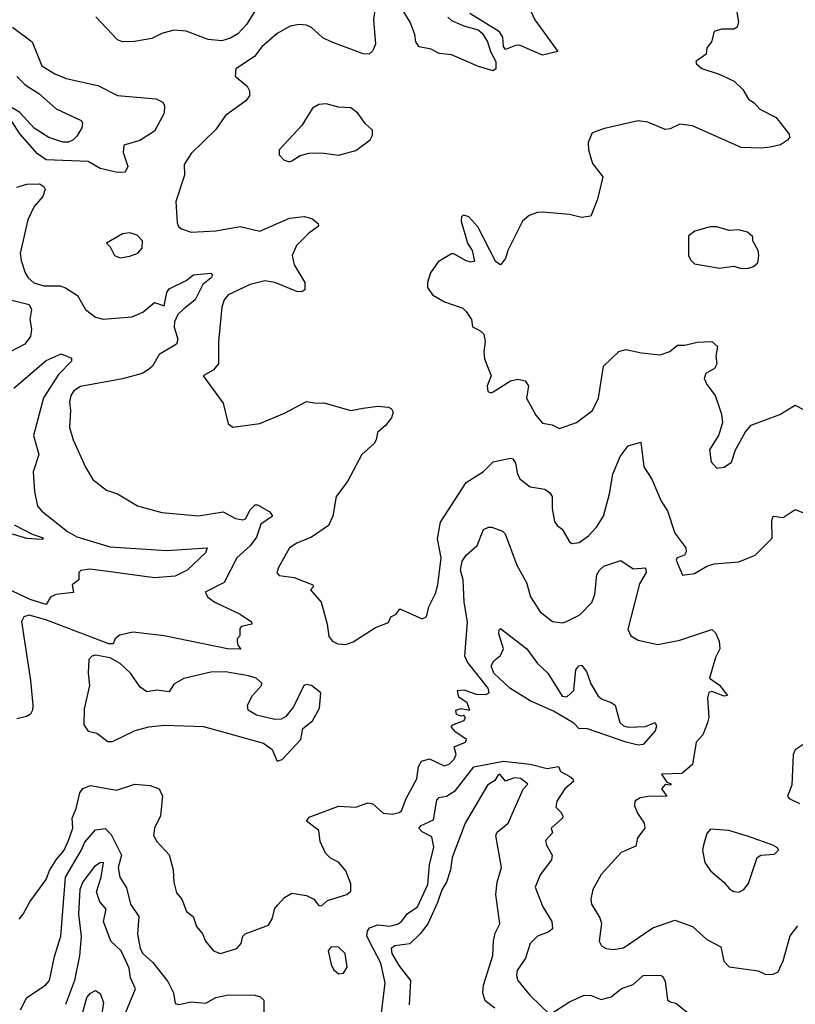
# Model space of a CAD drawing. Extents: x 1552033 to 1694788, y 811965 to 917215.
# Tile 64 of 256: x 1576137 to 1579295, y 853538 to 857545. Entities that reach past the tile are written whole.
import ezdxf

# ---------------------------------------------------------------- set-up
doc = ezdxf.new("R2010")
doc.units = 0

msp = doc.modelspace()

# ---------------------------------------------------------------- linework, layer by layer
at = {"layer": '0CON20XD'}
for points in [[(1578174, 857675), (1578234.3, 857545), (1578328.6, 857415), (1578265, 857400.6), (1578171.7, 857441.7), (1578155, 857440.6), (1578115, 857423.1), (1578106.4, 857436.4), (1578103.8, 857473.8), (1578090.8, 857495), (1577970, 857570)], [(1577586.4, 857616.4), (1577578, 857545), (1577585.8, 857445), (1577573.3, 857416.7), (1577560, 857405), (1577535, 857405.4), (1577404.7, 857454.7), (1577371.3, 857471.3), (1577325, 857512.7), (1577305, 857522.3), (1577275, 857525.3), (1577238.5, 857518.5), (1577185, 857488.9), (1577122.2, 857435), (1577092.9, 857395), (1577016.7, 857345), (1577014.4, 857315), (1577062.9, 857275), (1577072.9, 857255), (1577072.9, 857235), (1577058, 857215), (1576974.6, 857155.4), (1576935, 857097.5), (1576835, 857000), (1576807.1, 856955), (1576807.4, 856912.6), (1576773.1, 856805), (1576777.7, 856717.7), (1576783.2, 856703.2), (1576795, 856693.8), (1576835, 856680.8), (1576935, 856685.5), (1577035, 856703.8), (1577115, 856684.6), (1577235, 856737.7), (1577295, 856743.8), (1577326, 856736), (1577352.5, 856715), (1577353.3, 856705), (1577312.5, 856675), (1577264.4, 856625.6), (1577246.8, 856585), (1577255, 856547.5), (1577297.8, 856475), (1577298, 856445), (1577285, 856437.1), (1577265, 856438.5), (1577175, 856475.4), (1577135, 856481.5), (1577075, 856467.7), (1576985.6, 856425), (1576969.1, 856405), (1576959.5, 856375), (1576945.6, 856235), (1576946.4, 856145), (1576925, 856118.6), (1576883.3, 856095), (1576965, 855983.8), (1576985, 855900), (1577005, 855886.7), (1577115, 855901.2), (1577215, 855943.8), (1577305, 855991.2), (1577345, 855984), (1577375, 855985.7), (1577485, 855954.3), (1577535, 855963.6), (1577595, 855971.5), (1577638.3, 855968.3), (1577650.6, 855960.6), (1577657.1, 855947.1), (1577650.5, 855925), (1577626.7, 855893.3), (1577594, 855865), (1577588.9, 855835), (1577579.9, 855820.1), (1577529.5, 855775), (1577471.3, 855665), (1577425.4, 855605), (1577411.5, 855525), (1577394.1, 855485.9), (1577325, 855438.5), (1577265, 855414.5), (1577235, 855395.6), (1577190, 855315), (1577184.4, 855294.4), (1577193.3, 855283.3), (1577255, 855275.3), (1577330, 855245), (1577331.2, 855235), (1577321.2, 855225), (1577363.8, 855175), (1577389.4, 855085), (1577396.2, 855035), (1577410.9, 855015), (1577432.2, 855005), (1577465, 855002.3), (1577495, 855013.2), (1577585, 855070.8), (1577638.3, 855091.7), (1577647.5, 855115), (1577670, 855125), (1577685, 855147.1), (1577775, 855106.2), (1577793.3, 855115), (1577802.7, 855155), (1577830.4, 855209.6), (1577839.5, 855245), (1577853, 855355), (1577837.8, 855432.2), (1577850.3, 855499.7), (1577955, 855660.9), (1578025, 855705.6), (1578065, 855745.6), (1578135, 855760.8), (1578145, 855757.5), (1578155, 855740), (1578163.2, 855695), (1578175, 855675.6), (1578215, 855644.4), (1578274.5, 855634.5), (1578295, 855619.2), (1578304.5, 855604.5), (1578305.5, 855555), (1578315, 855503.3), (1578325, 855486.2), (1578345, 855472), (1578375, 855420), (1578385, 855412.9), (1578415, 855416.7), (1578452.9, 855445), (1578485, 855479.4), (1578514, 855525), (1578538.8, 855615), (1578552, 855695), (1578582.3, 855767.7), (1578615, 855810), (1578665.8, 855825.8), (1578677.5, 855725), (1578711.1, 855675), (1578748.8, 855585), (1578775, 855545.6), (1578804, 855455), (1578848.9, 855395), (1578850.5, 855379.5), (1578844.3, 855365.7), (1578813.8, 855355), (1578810, 855345), (1578835, 855284.2), (1578885, 855290.5), (1578935, 855320.6), (1578965, 855330), (1579065, 855338.2), (1579132, 855365), (1579200.5, 855435), (1579199.2, 855505), (1579205, 855524), (1579245, 855519.2), (1579295, 855551.2), (1579325, 855539.2)], [(1577880.6, 857555), (1577895, 857541.9), (1577945, 857520), (1578003.9, 857503.9), (1578019.5, 857489.5), (1578042, 857455), (1578054, 857415), (1578076.2, 857375), (1578076.2, 857345), (1578065, 857337.5), (1578005, 857354), (1577895, 857401.9), (1577845, 857407.5), (1577812.5, 857425), (1577764, 857435), (1577750, 857455), (1577745.8, 857485), (1577726.9, 857535), (1577672.6, 857622.6)], [(1577096.8, 857583.2), (1577060.7, 857525), (1577025, 857487.4), (1576995, 857470), (1576960.5, 857459.5), (1576904.5, 857464.5), (1576815, 857498.4), (1576765, 857501.8), (1576715, 857488.5), (1576675, 857468.5), (1576604, 857456), (1576555, 857455.5), (1576535, 857463.5), (1576446.4, 857556.4)], [(1579055.8, 857584.2), (1579064.3, 857535.7), (1579058, 857515), (1579044.2, 857505.8), (1578995, 857506.2), (1578965, 857496.7), (1578954, 857455), (1578935, 857430), (1578932.5, 857405), (1578890, 857375), (1578892.5, 857365), (1578915, 857346.7), (1578985, 857323.8), (1579045.6, 857295), (1579080.8, 857260.8), (1579105, 857221.2), (1579127, 857207), (1579150.4, 857180.4), (1579217.1, 857147.1), (1579269.5, 857079.5), (1579271.2, 857065), (1579263.8, 857055), (1579235, 857036), (1579193.2, 857026.8), (1579155, 857021.9), (1579075, 857024.3), (1578877, 857113), (1578825, 857119.4), (1578785, 857100.8), (1578765, 857098.6), (1578695, 857127.8), (1578655, 857133.5), (1578517.4, 857102.6), (1578467.5, 857085), (1578451.2, 857045), (1578452.5, 857015), (1578469.4, 856959.4), (1578510.8, 856905), (1578490, 856815), (1578462.5, 856745), (1578425, 856739.4), (1578375, 856751.9), (1578265, 856761.1), (1578245, 856760.6), (1578211.5, 856748.5), (1578184.2, 856725), (1578123.8, 856605), (1578115, 856572.5), (1578095, 856547.5), (1578075, 856560), (1578001.7, 856701.7), (1577965, 856742.5), (1577945, 856750), (1577936.4, 856743.6), (1577934.4, 856725), (1577960.8, 856635), (1577978.6, 856605), (1577988, 856562), (1577975, 856557.5), (1577955, 856563.8), (1577905, 856592.5), (1577895, 856592.5), (1577840.5, 856559.5), (1577810, 856515), (1577797.5, 856475), (1577797.5, 856455), (1577817.5, 856425), (1577866.4, 856396.4), (1577940.7, 856370.7), (1577955, 856357.5), (1577976.7, 856325), (1577980, 856295), (1578010.7, 856280.7), (1578026.7, 856265), (1578032.5, 856235), (1578026.9, 856195), (1578029.4, 856165), (1578056.5, 856095), (1578040, 856055), (1578042.3, 856032.3), (1578055, 856026.7), (1578065, 856030), (1578135, 856075.8), (1578165, 856082), (1578194.5, 856074.5), (1578208.6, 856055), (1578200, 856005), (1578237.8, 855935), (1578265, 855902.5), (1578305, 855896), (1578335, 855881.4), (1578404.5, 855905.5), (1578469.2, 855955), (1578493.1, 856005), (1578514.5, 856135.5), (1578576, 856195), (1578605, 856203.3), (1578668.7, 856188.7), (1578745, 856180.6), (1578783.8, 856195), (1578815, 856220), (1578845, 856220.5), (1578895, 856233.1), (1578955, 856235.6), (1578977.5, 856215), (1578970.9, 856175), (1578975.9, 856144.1), (1578965.3, 856124.7), (1578930, 856105), (1578924.4, 856085), (1578935, 856060), (1578968, 856015), (1578980.5, 855980.5)], [(1576107.5, 857515), (1576187.3, 857455), (1576227.3, 857357.3), (1576279.2, 857325), (1576325.5, 857305.5), (1576455, 857277.1), (1576535, 857236), (1576692.4, 857222.4), (1576719.1, 857209.1), (1576725.8, 857195), (1576724.4, 857165), (1576685, 857091.5), (1576626.2, 857053.8), (1576560.8, 857035), (1576558.5, 857005), (1576577.3, 856947.3), (1576566.1, 856923.9), (1576535, 856922.9), (1576465, 856939.5), (1576415, 856968.1), (1576245, 856974.7), (1576209.4, 856999.4), (1576139.1, 857079.1), (1576101.5, 857135)], [(1576125, 857313.3), (1576159.7, 857279.7), (1576214.6, 857245), (1576285, 857181.8), (1576387.5, 857135), (1576393.1, 857125), (1576390, 857105), (1576369.6, 857070.4), (1576352.5, 857055), (1576335, 857047.1), (1576313, 857047), (1576255, 857066.1), (1576195, 857103.9), (1576137.5, 857167.5), (1576106.1, 857186.1)], [(1577235, 856966.2), (1577245, 856971.2), (1577278.3, 856991.7), (1577315, 857001.9), (1577365, 857003.1), (1577434.3, 856994.3), (1577505, 857012.5), (1577563.4, 857056.6), (1577574, 857075), (1577573.8, 857095), (1577543, 857123), (1577513.8, 857165), (1577485, 857186.6), (1577435, 857188.6), (1577385, 857202.9), (1577355, 857200), (1577329.2, 857185), (1577285.6, 857114.4), (1577193.8, 857015), (1577193.8, 856995), (1577213.2, 856973.2), (1577235, 856966.2)], [(1576125, 856862.9), (1576166.2, 856876.2), (1576217.1, 856877.1), (1576235, 856865.8), (1576240, 856855), (1576231.5, 856825), (1576195, 856784.5), (1576169.7, 856730.3), (1576139.3, 856595), (1576142.5, 856565), (1576159.2, 856515), (1576171.2, 856495), (1576194.4, 856474.4), (1576235, 856461.9), (1576301.4, 856461.4), (1576323.8, 856453.8), (1576372, 856422), (1576404.4, 856365), (1576445, 856333.8), (1576476.3, 856326.3), (1576595, 856335.3), (1576638.8, 856355), (1576685, 856394.6), (1576725, 856380.8), (1576735.3, 856434.7), (1576745, 856449.2), (1576815, 856483.3), (1576845, 856506.2), (1576915, 856513.8), (1576922, 856505), (1576916.7, 856495), (1576883, 856467), (1576851.8, 856405), (1576805, 856368.6), (1576780.4, 856345), (1576766.9, 856315), (1576765.8, 856294.2), (1576780.9, 856245), (1576775.5, 856225), (1576705, 856182.2), (1576677.3, 856135), (1576660.3, 856119.7), (1576634.8, 856105.2), (1576555, 856082.8), (1576385, 856052.5), (1576356.9, 856035), (1576344.5, 856015), (1576339.2, 855989.2), (1576344.3, 855954.3), (1576340, 855885), (1576354.3, 855835), (1576404.4, 855724.4), (1576435, 855673.3), (1576490.3, 855630.3), (1576535, 855615.8), (1576617, 855567), (1576715, 855539.2), (1576865, 855526.2), (1576965, 855541.5), (1577015, 855514.4), (1577045, 855510), (1577056.4, 855513.6), (1577075, 855550), (1577095, 855570), (1577105, 855570), (1577155, 855542.5), (1577166.2, 855525), (1577118.1, 855491.9), (1577101.4, 855438.7), (1577075, 855403.9), (1577021.3, 855355), (1576969.5, 855255), (1576892.5, 855215), (1576902.5, 855195), (1576930.8, 855175), (1577035, 855126.2), (1577081.2, 855095), (1577082.5, 855085), (1577040, 855075), (1577033, 855067), (1577033, 855037), (1577022.5, 855025), (1577022.5, 855015), (1577025, 855000), (1577037.5, 854982.5), (1576982.5, 854985), (1576725, 855037.1), (1576597.2, 855052.8), (1576545, 855040), (1576525.8, 855025), (1576516.7, 855005), (1576500, 855005), (1576242.8, 855102.8), (1576175, 855121.1), (1576153.3, 855115), (1576144.2, 855095.8), (1576180.8, 854855), (1576190, 854755), (1576189.2, 854735), (1576180.9, 854719.1), (1576165, 854709.4), (1576125, 854700)], [(1579075, 856532), (1579105, 856533.3), (1579125, 856540), (1579142.5, 856555), (1579146.2, 856585), (1579143.3, 856605), (1579122.5, 856645), (1579121.7, 856661.7), (1579100.7, 856680.7), (1579065, 856690), (1579025, 856686.7), (1578975, 856702.5), (1578948.3, 856701.7), (1578886.1, 856683.9), (1578860, 856665), (1578860, 856585), (1578867.7, 856567.7), (1578885, 856551.2), (1578986.1, 856533.9), (1579045, 856541.2), (1579075, 856532)], [(1576546.1, 856576.1), (1576585, 856582.2), (1576618, 856595), (1576636, 856615), (1576636.2, 856645), (1576615, 856668), (1576585, 856678), (1576555, 856673.8), (1576490, 856635), (1576505, 856620), (1576522.5, 856585), (1576546.1, 856576.1)], [(1576059.4, 856415), (1576175.7, 856385.7), (1576184.4, 856365), (1576178.4, 856325), (1576185.2, 856285.2), (1576180.9, 856255), (1576158.1, 856225), (1576097.4, 856192.6)], [(1576113.3, 856045), (1576245, 856158), (1576305, 856184.5), (1576347.1, 856167.1), (1576347.1, 856155), (1576295, 856100.9), (1576233.8, 856006.2), (1576192.3, 855852.3), (1576214.5, 855775), (1576191.1, 855705), (1576196.4, 855625), (1576209.1, 855565), (1576226.5, 855545), (1576331.4, 855461.4), (1576369.8, 855439.8), (1576505, 855400.2), (1576734.7, 855385.3), (1576900, 855395), (1576893.8, 855375), (1576819.2, 855305), (1576770.2, 855279.8), (1576685, 855273.6), (1576475, 855302.5), (1576421.9, 855308.1), (1576386.2, 855303.8), (1576377.5, 855295), (1576378, 855265), (1576350, 855245), (1576356.5, 855213.5), (1576283.8, 855205), (1576262, 855195), (1576244.5, 855165.5), (1576179.7, 855185), (1575985, 855276.4)], [(1578980.5, 855980.5), (1578995, 855940), (1578998.8, 855905), (1578984.2, 855855.8), (1578946, 855795), (1578952.9, 855745), (1578975, 855720), (1579005, 855724.2), (1579035, 855744), (1579050.8, 855795), (1579092.7, 855867.3), (1579115.7, 855894.3), (1579231.7, 855938.3), (1579295, 855975.8), (1579327.9, 855957.9)], [(1576045, 855469.7), (1576164.7, 855435.3), (1576228.8, 855431.2), (1576234, 855435), (1576189.2, 855449.2), (1576115, 855487.3)], [(1576135, 853883.8), (1576150.6, 853905), (1576177.8, 853955), (1576244.5, 854045), (1576258.4, 854081.6), (1576285.2, 854125), (1576318, 854165), (1576335.9, 854204.1), (1576352.8, 854255), (1576350, 854295), (1576366.1, 854335), (1576381.1, 854398.9), (1576393.4, 854416.6), (1576425, 854427.8), (1576530.9, 854409.1), (1576605, 854433.6), (1576667.7, 854427.7), (1576704.4, 854414.4), (1576718.6, 854385), (1576710, 854305), (1576686, 854255), (1576682, 854225), (1576695, 854200), (1576745, 854146.2), (1576761.8, 854085), (1576764.1, 854035), (1576775, 853991.4), (1576797.1, 853965), (1576815.9, 853915.9), (1576843.3, 853895), (1576857.3, 853855), (1576881.2, 853825), (1576893.8, 853795), (1576925.8, 853755.8), (1576955, 853744.4), (1577020.8, 853765), (1577038.6, 853785), (1577046, 853815), (1577055.5, 853824.5), (1577150, 853860), (1577164.5, 853885), (1577175, 853927.5), (1577187.7, 853942.3), (1577215, 853972), (1577245, 853990), (1577305, 853980.6), (1577333.8, 853965), (1577355, 853940), (1577365, 853938.8), (1577389.7, 853960.3), (1577468.8, 853985), (1577485, 853997.5), (1577485, 854027.5), (1577465, 854081.2), (1577435, 854115.7), (1577402.1, 854132.1), (1577382.5, 854152.5), (1577360.9, 854200.9), (1577355.3, 854245.3), (1577305, 854282.5), (1577315, 854300), (1577435, 854343.9), (1577505, 854340), (1577555, 854357.5), (1577575, 854353.3), (1577616.2, 854315), (1577655, 854312.1), (1577682, 854318), (1577690.8, 854325), (1577710, 854375), (1577753.6, 854455), (1577760.6, 854505), (1577772.5, 854527.5), (1577805, 854536.2), (1577865, 854508.5), (1577885, 854514.6), (1577906.2, 854535), (1577913.6, 854555), (1577906.2, 854585), (1577952.5, 854605), (1577956.7, 854615), (1577913.3, 854645), (1577893, 854667), (1577900, 854675), (1577947, 854693), (1577952.5, 854705), (1577945, 854712.5), (1577935, 854710), (1577915, 854717.5), (1577912.5, 854735), (1577935, 854741.2), (1577970, 854735), (1577958.8, 854765), (1577925, 854787.5), (1577920, 854815), (1577945, 854818), (1577995, 854799.4), (1578035, 854799.2), (1578048.8, 854805), (1578044.3, 854825), (1577960.2, 854930.2), (1577948.9, 854955), (1577960.7, 855095), (1577946.2, 855175), (1577942, 855265), (1577931.8, 855305), (1577938.1, 855341.9), (1577955, 855365.8), (1577999.2, 855405), (1578025, 855470), (1578045, 855480), (1578059.3, 855479.3), (1578102.7, 855462.7), (1578113.1, 855453.1), (1578161.5, 855325), (1578200.5, 855255), (1578216.2, 855196.2), (1578256.7, 855135), (1578306, 855096), (1578345, 855090.8), (1578361.2, 855095)], [(1578361.2, 855095), (1578417.4, 855122.6), (1578466.5, 855173.5), (1578478.8, 855205), (1578487.3, 855285), (1578497.3, 855305), (1578515, 855320.8), (1578585, 855344.2), (1578635, 855310), (1578685, 855313.8), (1578687.5, 855295), (1578660.6, 855249.4), (1578613.3, 855065), (1578625, 855037.1), (1578655, 855020), (1578735, 855001.5), (1578825, 855020), (1578955, 855063.3), (1578970, 855050), (1578985.5, 855015.5), (1578987.5, 854985), (1578970.4, 854949.6), (1578946.1, 854865), (1578986, 854836), (1579019.2, 854795), (1579005, 854791.8), (1578955, 854810.8), (1578943.1, 854806.9), (1578937.3, 854785), (1578943.4, 854705), (1578937, 854683), (1578918.8, 854635), (1578891.2, 854605), (1578876.4, 854513.6), (1578832.3, 854477.7), (1578750, 854475), (1578771.7, 854441.7), (1578790, 854435), (1578785, 854430), (1578765, 854432.5), (1578750, 854415), (1578772.5, 854385), (1578696.4, 854383.6), (1578662.6, 854377.4), (1578641.2, 854365), (1578640, 854345), (1578652.5, 854315), (1578680, 854275), (1578682.5, 854255), (1578652.5, 854215), (1578645, 854181.2), (1578586.2, 854155), (1578505, 854066), (1578470.6, 854005), (1578461.9, 853965), (1578465.6, 853945), (1578499.1, 853889.1), (1578506.3, 853866.3), (1578495.7, 853795), (1578505.6, 853775.6), (1578524.5, 853764.5), (1578555, 853760.5), (1578595, 853767.5), (1578715, 853848.9), (1578805, 853880.5), (1578875.8, 853855), (1578935, 853800.8), (1578991.5, 853771.5), (1579003.4, 853713.4), (1579025, 853690.4), (1579144.3, 853674.3), (1579175, 853659.2), (1579205, 853660.8), (1579225, 853670), (1579245.4, 853714.6), (1579273.4, 853816.6), (1579305, 853857.1)], [(1578655, 854592), (1578606.1, 854603.9), (1578445, 854660.4), (1578415, 854658.9), (1578392.5, 854682.5), (1578310.2, 854730.2), (1578215, 854772.3), (1578132.1, 854825), (1578067.9, 854885), (1578056.5, 854915), (1578067.1, 854935), (1578095, 854957.5), (1578107.3, 854985), (1578087.5, 855045), (1578088.6, 855061.4), (1578095, 855067.5), (1578202.2, 854985), (1578245, 854924.2), (1578287.5, 854885), (1578345, 854791.2), (1578365, 854789.2), (1578392.9, 854815), (1578401.7, 854898.3), (1578413.8, 854915), (1578425, 854917.5), (1578445, 854892), (1578462.4, 854842.4), (1578492.3, 854792.3), (1578509.1, 854779.1), (1578545, 854766), (1578561.2, 854755), (1578580.6, 854685), (1578595, 854670.9), (1578615, 854666.2), (1578685, 854667.8), (1578725, 854684.2), (1578729.6, 854669.6), (1578725, 854650.8), (1578675, 854594.4), (1578655, 854592)], [(1577185, 854526.7), (1577205, 854534.2), (1577281.2, 854615), (1577290.3, 854659.7), (1577329.1, 854690.9), (1577356.9, 854743.1), (1577362.7, 854805), (1577325, 854835.2), (1577305, 854839.5), (1577294.4, 854835.6), (1577251.6, 854748.4), (1577220.9, 854709.1), (1577201.6, 854698.4), (1577175, 854696.2), (1577100.8, 854715), (1577067.5, 854735), (1577064.3, 854755), (1577085, 854794), (1577120.8, 854835), (1577122.5, 854845), (1577100, 854865), (1577068.8, 854875), (1576975, 854890.8), (1576915, 854889.1), (1576805, 854864.2), (1576765, 854841.2), (1576745, 854809.2), (1576695, 854815.6), (1576655, 854808.8), (1576627.9, 854827.9), (1576588.6, 854885), (1576545.5, 854925), (1576505, 854947.2), (1576445, 854958.5), (1576430, 854955), (1576418.6, 854941.4), (1576415.6, 854885), (1576420.6, 854835), (1576399.8, 854740.2), (1576397.5, 854675), (1576415, 854650), (1576450.7, 854640.7), (1576495, 854606.7), (1576515, 854606.7), (1576607.6, 854652.4), (1576662.9, 854667.1), (1576725.7, 854674.3), (1576885, 854667.7), (1577129.9, 854599.9), (1577164.8, 854575), (1577185, 854526.7)], [(1579327.5, 854595), (1579295, 854573.3), (1579286.2, 854555), (1579280.9, 854429.1), (1579263.1, 854385), (1579270, 854375), (1579312.2, 854355)], [(1577601.4, 853435), (1577625.3, 853625), (1577607.4, 853705), (1577576, 853765), (1577550.6, 853815), (1577552.3, 853835), (1577561.5, 853848.5), (1577595, 853861.8), (1577644.5, 853855.5), (1577675, 853864.4), (1577690.8, 853875), (1577715, 853905.7), (1577757.2, 853935), (1577798.1, 854025), (1577806.1, 854105), (1577822.6, 854177.4), (1577815, 854219.6), (1577775, 854239.2), (1577761.8, 854255), (1577771.2, 854265), (1577821.4, 854288.6), (1577835, 854368.1), (1577845, 854378.9), (1577875, 854384.7), (1577911.8, 854408.2), (1577986.1, 854503.9), (1578106.7, 854526.7), (1578215, 854515.1), (1578285, 854497.8), (1578330.3, 854505), (1578338.3, 854485), (1578377.3, 854465), (1578389.6, 854455), (1578391.8, 854445), (1578357.1, 854415), (1578323.3, 854365), (1578320.3, 854340.3), (1578339.8, 854319.8), (1578348.5, 854305), (1578346.4, 854295), (1578301.4, 854255), (1578306.9, 854235), (1578278.1, 854205), (1578281.4, 854185), (1578304.3, 854145), (1578301.9, 854125), (1578255.6, 854065), (1578235.7, 854015), (1578267.1, 853935), (1578303.1, 853875), (1578306.7, 853845), (1578288.7, 853831.3), (1578245, 853814.6), (1578215.5, 853785), (1578196.2, 853725), (1578162.2, 853675), (1578159.6, 853655), (1578165.5, 853635), (1578213.9, 853575), (1578295, 853496.7), (1578375, 853547.5), (1578434.6, 853575.4), (1578463.8, 853573.8), (1578505, 853557.8), (1578545, 853567.8), (1578587.8, 853602.2), (1578635, 853618.9), (1578675, 853655.4), (1578745, 853655.6), (1578755, 853650.6), (1578765, 853630), (1578775, 853556.2), (1578785, 853547.5), (1578808, 853542), (1578880.8, 853485)], [(1578071.4, 853521.4), (1578032, 853552), (1578022.5, 853585), (1578025, 853616.2), (1578063.9, 853736.1), (1578065.4, 853795), (1578073.3, 853826.7), (1578092.5, 853865), (1578075.3, 853985), (1578080.5, 854035), (1578098.6, 854095), (1578075.7, 854225), (1578081.1, 854238.9), (1578126, 854275), (1578186.8, 854413.2), (1578205.8, 854434.2), (1578177.3, 854457.3), (1578150.5, 854459.5), (1578115, 854445.6), (1578092.5, 854475), (1578085, 854472), (1578072, 854448), (1578041, 854429), (1577951.1, 854275), (1577897.8, 854135), (1577891.6, 854085), (1577874.3, 854035), (1577855, 854003.8), (1577838.3, 853951.7), (1577798.3, 853865), (1577767.7, 853825), (1577725, 853783.3), (1577664.2, 853775), (1577649.1, 853765), (1577652.7, 853745), (1577680.2, 853695), (1577727.9, 853635), (1577723, 853535)], [(1576140.3, 853515), (1576165.2, 853564.8), (1576242.2, 853615), (1576257.9, 853635), (1576277.9, 853732.1), (1576304.7, 853815), (1576323, 854055), (1576386.4, 854163.6), (1576402.5, 854197.5), (1576445, 854247.9), (1576485, 854253.3), (1576508.8, 854228.8), (1576551.7, 854145), (1576538, 854095), (1576544.2, 854055), (1576571.1, 854011.1), (1576587.3, 853945), (1576622, 853895), (1576616.6, 853823.4), (1576627.4, 853765), (1576638, 853745), (1576678.3, 853708.3), (1576740.2, 853630.2), (1576762.9, 853585), (1576770.3, 853540.3), (1576785, 853537.1), (1576835, 853547.7), (1576895, 853542.7), (1576935.2, 853564.8), (1576985, 853575.9), (1577094.7, 853574.7), (1577117.8, 853567.8), (1577131.5, 853555), (1577130.4, 853485)], [(1579065, 853994.4), (1579085.7, 854005), (1579105, 854030), (1579140, 854135), (1579155, 854144.5), (1579210.6, 854149.4), (1579226.9, 854165), (1579221.9, 854175), (1579203.1, 854185), (1579105, 854221.1), (1579024.8, 854245.2), (1578949.1, 854250.9), (1578935, 854233.3), (1578920.8, 854185), (1578917.5, 854165), (1578926.2, 854115), (1578950.3, 854080.3), (1579004.4, 854034.4), (1579027.2, 854007.2), (1579045, 853996.9), (1579065, 853994.4)], [(1576555, 853472.5), (1576608.9, 853601.1), (1576588.1, 853645), (1576581.9, 853685), (1576549.5, 853755), (1576507.6, 853795), (1576477.7, 853875), (1576488.8, 853925), (1576462.9, 853955), (1576449.8, 853995), (1576468, 854055), (1576477.9, 854115), (1576465, 854114), (1576440.9, 854099.1), (1576394.1, 854035.9), (1576381.6, 854005), (1576376.7, 853905), (1576387, 853813), (1576380.2, 853735), (1576360.4, 853635), (1576323.2, 853536.8)], [(1577435, 853661.2), (1577455, 853663.8), (1577470.5, 853689.5), (1577461.4, 853745), (1577435, 853770.8), (1577405, 853771.2), (1577392.9, 853755), (1577405, 853700), (1577415, 853680), (1577435, 853661.2)], [(1576388.4, 853485), (1576410, 853565), (1576425, 853582.9), (1576445, 853594.2), (1576465, 853581.9), (1576477.8, 853545), (1576469.4, 853489.4)]]:
    msp.add_lwpolyline(points, dxfattribs=at)

doc.saveas('drawing.dxf')
